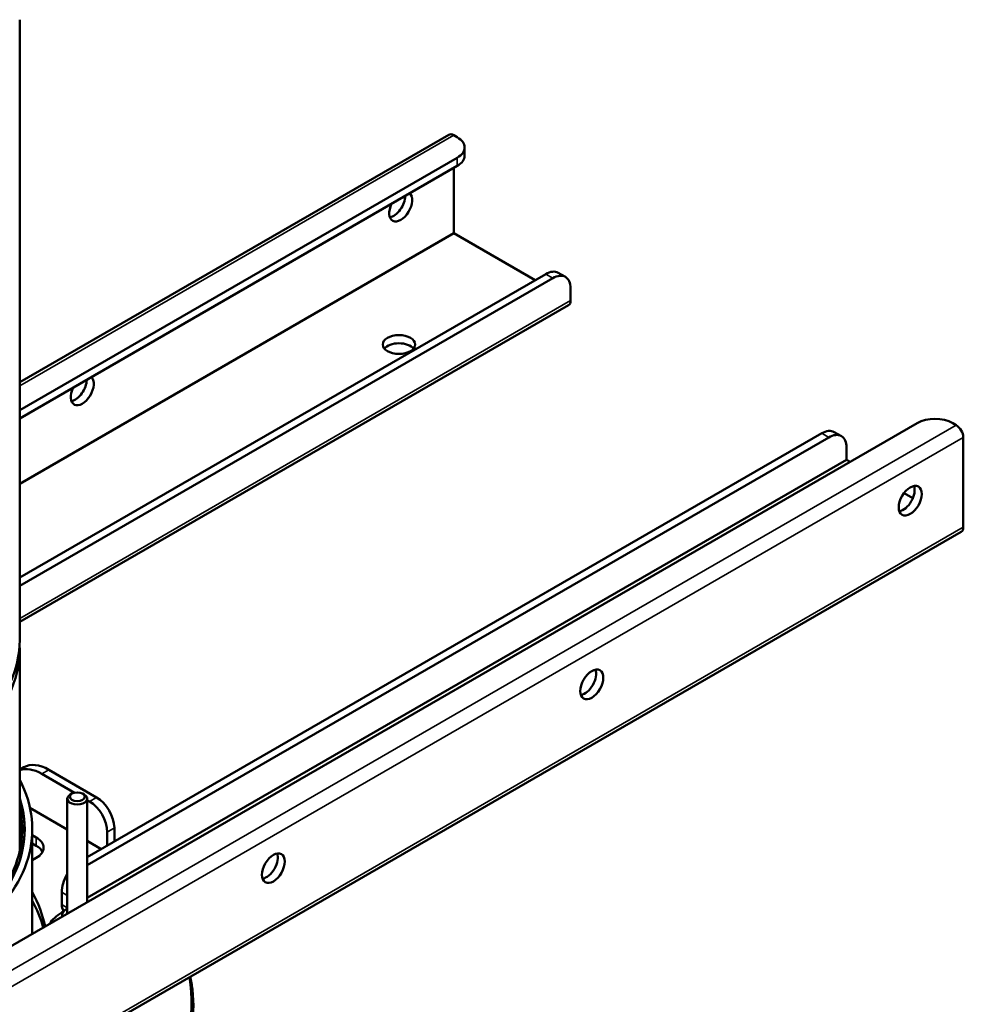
# Model space of a CAD drawing. Header units: millimetres. Extents: x 38 to 2514, y 38 to 1622.
# Tile 114 of 244: x 457 to 646, y 1210 to 1407. Entities that reach past the tile are written whole.
import ezdxf

# ---------------------------------------------------------------- set-up
doc = ezdxf.new("R2010")
doc.units = ezdxf.units.MM
doc.header["$LTSCALE"] = 7.692308
doc.layers.add('Visible (ISO)', color=7, linetype='Continuous', lineweight=50)
doc.layers.add('Visible Narrow (ISO)', color=7, linetype='Continuous', lineweight=35)

msp = doc.modelspace()

# ---------------------------------------------------------------- linework, layer by layer
at = {"layer": 'Visible (ISO)'}
for p, q in [((457.308, 1283.121), (457.308, 1407.187)), ((543.057, 1384.18), (457.308, 1334.672)), ((544.765, 1383.672), (544.057, 1384.08)), ((546.229, 1379.998), (546.229, 1381.631)), ((457.308, 1329.096), (544.765, 1379.59)), ((457.308, 1327.463), (544.765, 1377.957)), ((544.057, 1377.549), (544.057, 1364.485)), ((544.057, 1364.485), (457.308, 1314.4)), ((560.321, 1355.095), (544.057, 1364.485)), ((562.442, 1356.32), (457.308, 1295.62)), ((563.856, 1355.503), (457.308, 1293.987)), ((564.942, 1356.567), (566.356, 1355.751)), ((567.392, 1351.012), (567.392, 1353.462)), ((457.308, 1286.779), (566.978, 1350.097)), ((636.688, 1326.517), (254.851, 1106.063)), ((644.467, 1326.109), (643.76, 1326.517)), ((470.808, 1239.728), (617.597, 1324.476)), ((470.808, 1238.095), (619.011, 1323.66)), ((621.511, 1323.907), (620.097, 1324.724)), ((645.881, 1305.697), (645.881, 1323.66)), ((622.546, 1321.618), (622.546, 1319.169)), ((622.546, 1319.169), (470.808, 1231.563)), ((623.253, 1318.761), (622.546, 1319.169)), ((635.8, 1311.517), (634.042, 1312.532)), ((256.558, 1080.245), (645.467, 1304.781)), ((457.308, 1240.889), (457.308, 1281.243)), ((458.128, 1257.687), (457.308, 1257.214)), ((461.713, 1256.375), (468.237, 1252.609)), ((463.128, 1257.192), (472.686, 1251.673)), ((467.747, 1252.42), (467.393, 1252.216)), ((469.868, 1252.42), (470.222, 1252.216)), ((466.808, 1251.4), (466.808, 1228.437)), ((470.808, 1251.4), (470.808, 1230.746)), ((470.808, 1251.125), (471.272, 1250.856)), ((466.808, 1245.269), (459.343, 1249.579)), ((459.808, 1224.395), (459.808, 1245.276)), ((474.808, 1244.733), (474.808, 1242.037)), ((476.222, 1245.549), (476.222, 1242.854)), ((460.619, 1243.643), (459.808, 1244.111)), ((460.619, 1242.01), (459.808, 1242.478)), ((473.607, 1241.344), (470.808, 1242.96)), ((459.808, 1239.092), (460.619, 1239.561)), ((465.702, 1230.248), (465.702, 1232.697)), ((466.056, 1228.819), (465.702, 1228.615)), ((465.808, 1227.859), (465.808, 1228.13))]:
    msp.add_line(p, q, dxfattribs=at)
for centre, major_axis, start_param, end_param in [((544.057, 1382.447), (-1, 1.732), 5.4977871, 6.2831853), ((541.229, 1381.631), (5, 0), 5.4977871, 7.0685835), ((541.229, 1379.998), (5, 0), 5.4977871, 6.2831853), ((533.451, 1369.792), (-1.625, -2.815), 4.8349133, 9.3022536), ((532.037, 1370.608), (1.625, 2.815), 3.5917893, 5.4977871), ((562.442, 1352.237), (2.5, 4.33), 0, 0.7853982), ((563.856, 1351.421), (2.5, 4.33), 5.4977871, 7.0685835), ((565.978, 1351.829), (1, -1.732), 0, 0.7853982), ((533.097, 1340.602), (-3.25, 0), 3.5917893, 5.8329886), ((469.811, 1333.049), (-1.625, -2.815), 4.8349133, 9.3022536), ((468.397, 1333.866), (1.625, 2.815), 3.5917893, 5.4977871), ((640.224, 1324.476), (-5, 0), 3.9269908, 5.4977871), ((644.467, 1324.476), (1, -1.732), 0.7853982, 2.3561945), ((617.597, 1320.394), (2.5, 4.33), 0, 0.7853982), ((619.011, 1319.577), (2.5, 4.33), 5.4977871, 7.0685835), ((633.86, 1311.821), (-1.625, -2.815), 0.4501967, 2.691396), ((644.467, 1306.513), (1, -1.732), 0, 0.7853982), ((399.808, 1281.243), (57.5, 0), 3.1133046, 6.3114734), ((399.808, 1283.121), (-57.5, 0), 0, 3.1415927), ((570.22, 1275.078), (-1.625, -2.815), 0.4501967, 2.691396), ((463.128, 1249.027), (-5, 8.66), 5.4977871, 6.2831853), ((461.713, 1248.21), (-5, 8.66), 5.4977871, 6.170435), ((455.222, 1261.756), (2.5, -4.33), 6.1287834, 6.1867362), ((399.808, 1245.276), (60, 0), 4.7457285, 6.5728723), ((399.808, 1245.276), (58.5, 0), 4.7465837, 6.4683498), ((399.808, 1245.276), (58.5, 0), 5.5003512, 6.4683498), ((468.808, 1251.4), (2, 0), 2.3561945, 7.0685835), ((471.272, 1246.774), (-2.5, 4.33), 3.9269908, 5.4977871), ((472.686, 1247.59), (2.5, -4.33), 0.7853982, 2.3561945), ((399.808, 1245.276), (58, 0), 5.5003734, 6.4145863), ((457.083, 1241.602), (5, 0), 5.4977871, 7.0685835), ((457.083, 1239.969), (5, 0), 0.2867566, 0.7853982), ((506.581, 1238.336), (-1.625, -2.815), 0.4501967, 2.691396), ((469.237, 1234.739), (2.5, 4.33), 1.5430358, 2.3561945), ((399.808, 1221.598), (63, 0), 0.1178687, 0.3098446), ((399.808, 1219.965), (63, 0), 0.1576773, 0.3098446), ((468.808, 1228.13), (-3, 0), 5.4421166, 6.4290897), ((467.116, 1229.431), (1, -1.732), 3.9269908, 4.6984888), ((472.773, 1224.532), (-10, 0), 5.4977871, 5.948814), ((399.808, 1210.432), (91.859, 0), 4.6125049, 6.3830694)]:
    msp.add_ellipse(centre, major_axis=major_axis, ratio=0.5773503, start_param=start_param, end_param=end_param, dxfattribs=at)
for centre, major_axis in [((533.097, 1342.235), (3.25, 0)), ((635.274, 1311.004), (-1.625, -2.815)), ((571.635, 1274.262), (-1.625, -2.815)), ((468.808, 1251.808), (-1.5, 0)), ((507.995, 1237.519), (-1.625, -2.815))]:
    msp.add_ellipse(centre, major_axis=major_axis, ratio=0.5773503, dxfattribs=at)
msp.add_open_spline([(491.409, 1215.836), (491.577, 1214.978), (491.711, 1214.118), (492.452, 1207.587), (491.538, 1201.851), (486.703, 1190.832), (482.76, 1185.554), (472.209, 1175.939), (465.564, 1171.616), (450.271, 1164.405), (441.62, 1161.521), (423.205, 1157.482), (413.444, 1156.327), (398.586, 1155.971), (393.539, 1156.089), (388.543, 1156.446)], degree=3, knots=[0.6723177, 0.6723177, 0.6723177, 0.6723177, 0.7199706, 0.7199706, 1.0335116, 1.0335116, 1.3501371, 1.3501371, 1.6713453, 1.6713453, 1.9931686, 1.9931686, 2.3146853, 2.3146853, 2.4792397, 2.4792397, 2.4792397, 2.4792397], dxfattribs=at)
at = {"layer": 'Visible Narrow (ISO)'}
for p, q in [((544.057, 1384.08), (457.308, 1333.995)), ((544.765, 1377.957), (544.765, 1379.59)), ((562.442, 1356.32), (563.856, 1355.503)), ((457.308, 1287.455), (567.392, 1351.012)), ((255.558, 1101.573), (644.467, 1326.109)), ((256.972, 1099.123), (645.881, 1323.66)), ((619.011, 1323.66), (617.597, 1324.476)), ((256.972, 1081.16), (645.881, 1305.697)), ((463.128, 1257.192), (461.713, 1256.375)), ((471.272, 1250.856), (472.686, 1251.673)), ((474.808, 1244.733), (476.222, 1245.549)), ((460.619, 1243.643), (460.619, 1242.01)), ((466.808, 1232.059), (465.702, 1232.697)), ((465.702, 1230.248), (466.808, 1229.609))]:
    msp.add_line(p, q, dxfattribs=at)
for centre, major_axis, start_param, end_param in [((399.808, 1407.187), (57.5, 0), 6.2756773, 6.2831853), ((399.808, 1210.084), (92.086, 0), 4.6045388, 6.3910355)]:
    msp.add_ellipse(centre, major_axis=major_axis, ratio=0.5773503, start_param=start_param, end_param=end_param, dxfattribs=at)

doc.saveas('drawing.dxf')
